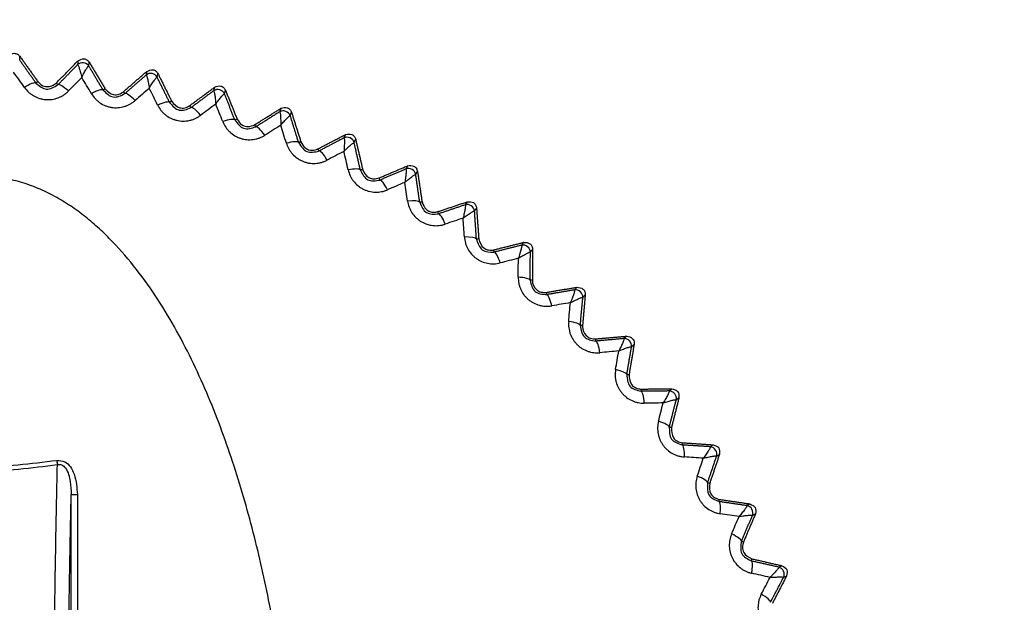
# Model space of a CAD drawing. Header units: millimetres. Extents: x 4 to 205, y 5 to 292.
# Tile 97 of 108: x 93.44 to 100.34, y 261.47 to 265.55. Entities that reach past the tile are written whole.
import ezdxf

# ---------------------------------------------------------------- set-up
doc = ezdxf.new("R2010")
doc.units = ezdxf.units.MM
doc.layers.add('1', color=7, linetype='CONTINUOUS')
doc.styles.add('DEFAULT', font='simplex.shx')
doc.dimstyles.get("Standard").update_dxf_attribs({"dimtxt": 0.18, "dimasz": 0.18, "dimexe": 0.18, "dimexo": 0.0625, "dimgap": 0.09, "dimtad": 0, "dimtih": 1, "dimtoh": 1, "dimdec": 4, "dimzin": 0, "dimdsep": 46, "dimtxsty": 'Standard', "dimcen": 0.09, "dimadec": 0, "dimazin": 0, "dimtfac": 1, "dimtdec": 4, "dimtofl": 0, "dimtmove": 0, "dimatfit": 3, "dimfxl": 1, "dimtolj": 1, "dimtzin": 0, "dimarcsym": 0})

# ---------------------------------------------------------------- blocks, each defined once
blk = doc.blocks.new('DimnDraft3D11')
at = {"layer": '1', "color": 152, "linetype": 'CONTINUOUS'}
for p, q in [((100.341649, 267.187969), (62.410601, 267.187969)), ((99.206005, 251.237969), (62.410601, 251.237969))]:
    blk.add_line(p, q, dxfattribs=at)
at = {"layer": '1', "color": 27, "linetype": 'CONTINUOUS'}
blk.add_line((64.410601, 267.187969), (64.410601, 251.237969), dxfattribs=at)
for points in [[(64.410601, 267.187969), (64.939582, 264.187971), (63.88162, 264.187967), (64.410601, 267.187969)], [(64.410601, 251.237969), (63.88162, 254.237967), (64.939582, 254.237971), (64.410601, 251.237969)]]:
    blk.add_solid(points, dxfattribs=at)
at = {"layer": '1', "color": 87, "linetype": 'CONTINUOUS', "insert": (63.910601, 254.097969), "char_height": 3, "attachment_point": 7, "rotation": 90, "line_spacing_factor": 1.204819, "style": 'DEFAULT'}
blk.add_mtext('\\W01.000;31,9 ', dxfattribs=at)

msp = doc.modelspace()

# ---------------------------------------------------------------- linework, layer by layer
at = {"layer": '1', "color": 27, "linetype": 'CONTINUOUS'}
for points, degree, knots in [([(93.3606, 265.3014), (93.3735, 265.3102), (93.393, 265.3236), (93.4239, 265.3149), (93.4344, 265.3038), (93.4396, 265.2983)], 3, [0, 0, 0, 0, 0.493437, 0.746718, 1, 1, 1, 1]), ([(93.8443, 265.2395), (93.8457, 265.2386), (93.8478, 265.2372), (93.8525, 265.2254), (93.8563, 265.214), (93.8604, 265.2003), (93.8647, 265.1848), (93.8691, 265.1679), (93.872, 265.1559), (93.8735, 265.1498)], 3, [0, 0, 0, 0, 0.248727, 0.373874, 0.499055, 0.624261, 0.749488, 0.874736, 1, 1, 1, 1]), ([(93.8474, 265.266), (93.861, 265.2737), (93.8815, 265.2855), (93.9117, 265.2744), (93.9212, 265.2626), (93.9259, 265.2566)], 3, [0, 0, 0, 0, 0.493438, 0.746718, 1, 1, 1, 1]), ([(93.8735, 265.1498), (93.8763, 265.1554), (93.8819, 265.1664), (93.8901, 265.1818), (93.8979, 265.1959), (93.9052, 265.2083), (93.9115, 265.2184), (93.9188, 265.2288), (93.9212, 265.2297), (93.9228, 265.2302)], 3, [0, 0, 0, 0, 0.125264, 0.250511, 0.375738, 0.500945, 0.626125, 0.751273, 1, 1, 1, 1]), ([(94.3248, 265.1665), (94.3261, 265.1655), (94.3281, 265.164), (94.3318, 265.1518), (94.3348, 265.1402), (94.3378, 265.1262), (94.3409, 265.1104), (94.344, 265.0932), (94.3459, 265.081), (94.3469, 265.0749)], 3, [0, 0, 0, 0, 0.248727, 0.373874, 0.499055, 0.624261, 0.749488, 0.874736, 1, 1, 1, 1]), ([(94.33, 265.1924), (94.3441, 265.1991), (94.3654, 265.2093), (94.3947, 265.1959), (94.4032, 265.1833), (94.4075, 265.177)], 3, [0, 0, 0, 0, 0.493439, 0.746719, 1, 1, 1, 1]), ([(94.3468, 265.0749), (94.3501, 265.0801), (94.3566, 265.0907), (94.366, 265.1054), (94.3749, 265.1188), (94.3831, 265.1306), (94.3902, 265.1402), (94.3983, 265.1501), (94.4007, 265.1507), (94.4023, 265.1511)], 3, [0, 0, 0, 0, 0.125264, 0.250511, 0.375738, 0.500945, 0.626125, 0.751273, 1, 1, 1, 1]), ([(93.5524, 265.1105), (93.5766, 265.0903), (93.6252, 265.0499), (93.6795, 265.0822), (93.7067, 265.0984)], 3, [0, 0, 0, 0, 0.499957, 1, 1, 1, 1]), ([(93.5663, 265.1205), (93.5747, 265.1114), (93.5914, 265.0934), (93.6278, 265.0831), (93.6654, 265.0875), (93.6848, 265.1028), (93.6944, 265.1104)], 3, [0, 0, 0, 0, 0.25, 0.5, 0.75, 1, 1, 1, 1]), ([(94.8052, 265.0813), (94.8198, 265.0868), (94.8419, 265.0953), (94.87, 265.0796), (94.8775, 265.0664), (94.8813, 265.0598)], 3, [0, 0, 0, 0, 0.49344, 0.746719, 1, 1, 1, 1]), ([(93.4724, 265.0791), (93.4815, 265.0677), (93.4951, 265.0506), (93.518, 265.0323), (93.5427, 265.0163), (93.57, 265.0044), (93.5988, 264.9973), (93.6208, 264.9943), (93.6431, 264.9938), (93.6726, 264.9963), (93.7015, 265.0038), (93.7284, 265.0157), (93.7474, 265.0268), (93.7651, 265.0396), (93.7755, 265.0497), (93.7807, 265.0548)], 3, [0, 0, 0, 0, 0.124868, 0.187439, 0.249989, 0.374814, 0.437354, 0.499898, 0.562442, 0.624981, 0.749808, 0.812358, 0.874929, 0.937484, 1, 1, 1, 1]), ([(93.9414, 265.0358), (93.9496, 265.0237), (93.9619, 265.0056), (93.9833, 264.9856), (94.0066, 264.9677), (94.0329, 264.9537), (94.061, 264.9443), (94.0828, 264.9396), (94.105, 264.9373), (94.1346, 264.9376), (94.1639, 264.9428), (94.1917, 264.9525), (94.2115, 264.9621), (94.2302, 264.9735), (94.2414, 264.9828), (94.247, 264.9874)], 3, [0, 0, 0, 0, 0.124871, 0.187442, 0.249992, 0.374817, 0.437355, 0.499898, 0.56244, 0.624979, 0.749805, 0.812356, 0.874927, 0.937483, 1, 1, 1, 1]), ([(94.0237, 265.0608), (94.0463, 265.0388), (94.0915, 264.9947), (94.1482, 265.0227), (94.1765, 265.0366)], 3, [0, 0, 0, 0, 0.499947, 1, 1, 1, 1]), ([(94.0383, 265.0696), (94.0563, 265.0521), (94.0835, 265.0257), (94.1348, 265.0291), (94.1552, 265.0427), (94.1654, 265.0494)], 3, [0, 0, 0, 0, 0.494004, 0.747002, 1, 1, 1, 1]), ([(94.7981, 265.0561), (94.7994, 265.055), (94.8012, 265.0533), (94.804, 265.0409), (94.806, 265.0291), (94.8079, 265.0149), (94.8098, 264.9989), (94.8115, 264.9815), (94.8125, 264.9691), (94.8129, 264.963)], 3, [0, 0, 0, 0, 0.248727, 0.373874, 0.499055, 0.624261, 0.749488, 0.874736, 1, 1, 1, 1]), ([(94.8129, 264.963), (94.8166, 264.968), (94.8239, 264.978), (94.8344, 264.9919), (94.8443, 265.0046), (94.8534, 265.0157), (94.8613, 265.0247), (94.8701, 265.0339), (94.8726, 265.0343), (94.8742, 265.0346)], 3, [0, 0, 0, 0, 0.125264, 0.250511, 0.375738, 0.500945, 0.626125, 0.751273, 1, 1, 1, 1]), ([(94.4057, 264.9558), (94.4129, 264.9432), (94.4237, 264.9242), (94.4435, 264.9025), (94.4653, 264.8828), (94.4904, 264.8668), (94.5177, 264.8552), (94.5391, 264.8488), (94.561, 264.8448), (94.5905, 264.8428), (94.6202, 264.8456), (94.6486, 264.8532), (94.6691, 264.8611), (94.6887, 264.8711), (94.7005, 264.8794), (94.7065, 264.8836)], 3, [0, 0, 0, 0, 0.124868, 0.187439, 0.249989, 0.374814, 0.437354, 0.499898, 0.562442, 0.624981, 0.749808, 0.812358, 0.874929, 0.937484, 1, 1, 1, 1]), ([(94.4896, 264.9743), (94.5104, 264.9506), (94.5521, 264.9031), (94.6108, 264.9265), (94.6401, 264.9382)], 3, [0, 0, 0, 0, 0.499956, 1, 1, 1, 1]), ([(94.5047, 264.9819), (94.5213, 264.963), (94.5464, 264.9345), (94.598, 264.9339), (94.6194, 264.9458), (94.6301, 264.9518)], 3, [0, 0, 0, 0, 0.494003, 0.747002, 1, 1, 1, 1]), ([(95.2613, 264.9089), (95.2625, 264.9076), (95.2642, 264.9058), (95.266, 264.8932), (95.267, 264.8813), (95.2679, 264.867), (95.2684, 264.8509), (95.2688, 264.8334), (95.2688, 264.821), (95.2688, 264.8148)], 3, [0, 0, 0, 0, 0.248727, 0.373874, 0.499055, 0.624261, 0.749488, 0.874736, 1, 1, 1, 1]), ([(95.2687, 264.8149), (95.2728, 264.8196), (95.2808, 264.829), (95.2924, 264.842), (95.3033, 264.8539), (95.3132, 264.8643), (95.3218, 264.8726), (95.3313, 264.8811), (95.3338, 264.8813), (95.3355, 264.8815)], 3, [0, 0, 0, 0, 0.125264, 0.250511, 0.375738, 0.500945, 0.626125, 0.751273, 1, 1, 1, 1]), ([(95.2703, 264.9332), (95.2853, 264.9376), (95.308, 264.9443), (95.3347, 264.9264), (95.3412, 264.9127), (95.3444, 264.9058)], 3, [0, 0, 0, 0, 0.49344, 0.74672, 1, 1, 1, 1]), ([(94.8622, 264.8397), (94.8684, 264.8265), (94.8777, 264.8067), (94.8957, 264.7835), (94.9159, 264.7622), (94.9397, 264.7443), (94.966, 264.7306), (94.9868, 264.7226), (95.0083, 264.7169), (95.0376, 264.7125), (95.0674, 264.713), (95.0963, 264.7183), (95.1174, 264.7246), (95.1377, 264.733), (95.1502, 264.7404), (95.1564, 264.7441)], 3, [0, 0, 0, 0, 0.124868, 0.187439, 0.249989, 0.374814, 0.437354, 0.499898, 0.562442, 0.624981, 0.749808, 0.812358, 0.874929, 0.937484, 1, 1, 1, 1]), ([(94.9473, 264.8516), (94.9662, 264.8263), (95.004, 264.7757), (95.0644, 264.7944), (95.0945, 264.8037)], 3, [0, 0, 0, 0, 0.499956, 1, 1, 1, 1]), ([(94.9629, 264.8578), (94.9718, 264.8436), (94.9896, 264.8151), (95.041, 264.7994), (95.0711, 264.8118), (95.0857, 264.8179)], 3, [0, 0, 0, 0, 0.339782, 0.679573, 1, 1, 1, 1]), ([(95.7223, 264.7491), (95.7376, 264.7523), (95.7607, 264.7572), (95.786, 264.7373), (95.7914, 264.7231), (95.7941, 264.716)], 3, [0, 0, 0, 0, 0.493441, 0.74672, 1, 1, 1, 1]), ([(95.3082, 264.6881), (95.3134, 264.6745), (95.3211, 264.654), (95.3372, 264.6295), (95.3557, 264.6067), (95.378, 264.5869), (95.4032, 264.5712), (95.4232, 264.5615), (95.4443, 264.5542), (95.4731, 264.5475), (95.5029, 264.5457), (95.5321, 264.5487), (95.5536, 264.5534), (95.5745, 264.5601), (95.5875, 264.5665), (95.594, 264.5697)], 3, [0, 0, 0, 0, 0.124868, 0.187439, 0.249989, 0.374814, 0.437354, 0.499898, 0.562442, 0.624981, 0.749808, 0.812358, 0.874929, 0.937484, 1, 1, 1, 1]), ([(95.394, 264.6933), (95.4109, 264.6666), (95.4446, 264.6131), (95.5062, 264.6271), (95.537, 264.634)], 3, [0, 0, 0, 0, 0.499956, 1, 1, 1, 1]), ([(95.4099, 264.6982), (95.4184, 264.6824), (95.4353, 264.6507), (95.4871, 264.6338), (95.5166, 264.6442), (95.5294, 264.6487)], 3, [0, 0, 0, 0, 0.361717, 0.723522, 1, 1, 1, 1]), ([(95.7115, 264.7257), (95.7126, 264.7244), (95.7142, 264.7225), (95.7149, 264.7098), (95.7151, 264.6978), (95.7148, 264.6835), (95.7141, 264.6674), (95.713, 264.65), (95.7121, 264.6376), (95.7116, 264.6314)], 3, [0, 0, 0, 0, 0.248727, 0.373874, 0.499055, 0.624261, 0.749488, 0.874736, 1, 1, 1, 1]), ([(95.7116, 264.6314), (95.7159, 264.6358), (95.7247, 264.6446), (95.7373, 264.6567), (95.7491, 264.6677), (95.7598, 264.6772), (95.769, 264.6849), (95.7791, 264.6926), (95.7816, 264.6926), (95.7833, 264.6926)], 3, [0, 0, 0, 0, 0.125264, 0.250511, 0.375738, 0.500945, 0.626125, 0.751273, 1, 1, 1, 1]), ([(96.1584, 264.5301), (96.1739, 264.5321), (96.1974, 264.5351), (96.221, 264.5134), (96.2253, 264.4987), (96.2274, 264.4914)], 3, [0, 0, 0, 0, 0.493442, 0.746721, 1, 1, 1, 1]), ([(95.741, 264.502), (95.745, 264.488), (95.7511, 264.467), (95.7653, 264.4413), (95.7819, 264.4171), (95.8026, 264.3956), (95.8264, 264.378), (95.8457, 264.3668), (95.8661, 264.3578), (95.8943, 264.3489), (95.9238, 264.3448), (95.9532, 264.3455), (95.975, 264.3484), (95.9964, 264.3535), (96.0099, 264.3588), (96.0166, 264.3615)], 3, [0, 0, 0, 0, 0.124868, 0.187439, 0.249989, 0.374815, 0.437354, 0.499898, 0.562442, 0.624981, 0.749808, 0.812358, 0.874929, 0.937484, 1, 1, 1, 1]), ([(95.8269, 264.5004), (95.8416, 264.4724), (95.871, 264.4165), (95.9336, 264.4256), (95.9648, 264.4301)], 3, [0, 0, 0, 0, 0.499964, 1, 1, 1, 1]), ([(95.843, 264.5041), (95.8548, 264.4818), (95.8726, 264.448), (95.9228, 264.4353), (95.9465, 264.4419), (95.9584, 264.4453)], 3, [0, 0, 0, 0, 0.494003, 0.747001, 1, 1, 1, 1]), ([(96.1386, 264.4138), (96.1433, 264.4179), (96.1528, 264.4259), (96.1662, 264.437), (96.1788, 264.447), (96.1903, 264.4557), (96.2, 264.4626), (96.2108, 264.4695), (96.2133, 264.4693), (96.215, 264.4692)], 3, [0, 0, 0, 0, 0.125264, 0.250511, 0.375738, 0.500945, 0.626125, 0.751273, 1, 1, 1, 1]), ([(96.146, 264.5078), (96.1469, 264.5065), (96.1484, 264.5044), (96.1481, 264.4917), (96.1473, 264.4797), (96.1459, 264.4655), (96.1439, 264.4495), (96.1415, 264.4322), (96.1396, 264.42), (96.1387, 264.4138)], 3, [0, 0, 0, 0, 0.248727, 0.373874, 0.499055, 0.624261, 0.749488, 0.874736, 1, 1, 1, 1]), ([(95.2372, 261.2004), (95.222, 261.2854), (95.1916, 261.4554), (95.1196, 261.7929), (95.0131, 262.2106), (94.852, 262.7012), (94.6846, 263.0974), (94.5255, 263.4017), (94.3916, 263.6218), (94.2408, 263.8308), (94.0989, 263.9924), (93.9741, 264.1108), (93.8744, 264.1932), (93.7685, 264.2676), (93.6563, 264.3325), (93.538, 264.3861), (93.4142, 264.4263), (93.2862, 264.4514), (93.156, 264.4599), (93.0258, 264.4514), (92.8918, 264.4251), (92.7683, 264.3838), (92.6112, 264.3114), (92.4707, 264.2205), (92.338, 264.1109), (92.2443, 264.022), (92.1563, 263.9277), (92.0461, 263.796), (91.9204, 263.6217), (91.7865, 263.4017), (91.6274, 263.0974), (91.46, 262.7012), (91.2989, 262.2106), (91.1924, 261.7929), (91.1205, 261.4554), (91.09, 261.2854), (91.0748, 261.2004)], 3, [0, 0, 0, 0, 0.031242, 0.062481, 0.124957, 0.187432, 0.249903, 0.281151, 0.312399, 0.343648, 0.3749, 0.390531, 0.406168, 0.421803, 0.437442, 0.453081, 0.468723, 0.484365, 0.500007, 0.515649, 0.531292, 0.549165, 0.562573, 0.593817, 0.609453, 0.625086, 0.640719, 0.656349, 0.6876, 0.718848, 0.750096, 0.812568, 0.875043, 0.937519, 0.968758, 1, 1, 1, 1]), ([(96.1578, 264.2824), (96.1607, 264.2682), (96.1651, 264.2468), (96.1773, 264.22), (96.1919, 264.1946), (96.2109, 264.1716), (96.2333, 264.1522), (96.2516, 264.1395), (96.2712, 264.1289), (96.2987, 264.1178), (96.3278, 264.1114), (96.3571, 264.1098), (96.3791, 264.111), (96.4007, 264.1144), (96.4146, 264.1187), (96.4215, 264.1208)], 3, [0, 0, 0, 0, 0.124868, 0.187439, 0.249989, 0.374814, 0.437354, 0.499898, 0.562442, 0.624981, 0.749808, 0.812358, 0.874929, 0.937484, 1, 1, 1, 1]), ([(96.2433, 264.2741), (96.2558, 264.2451), (96.2808, 264.1871), (96.3438, 264.1912), (96.3753, 264.1933)], 3, [0, 0, 0, 0, 0.49996, 1, 1, 1, 1]), ([(96.2595, 264.2766), (96.2666, 264.2573), (96.2774, 264.2282), (96.3133, 264.2082), (96.3424, 264.2023), (96.3612, 264.2067), (96.3701, 264.2087)], 3, [0, 0, 0, 0, 0.40357, 0.608587, 0.813619, 1, 1, 1, 1]), ([(96.562, 264.2565), (96.5628, 264.2551), (96.5641, 264.2529), (96.5629, 264.2403), (96.5611, 264.2284), (96.5586, 264.2143), (96.5554, 264.1985), (96.5516, 264.1815), (96.5488, 264.1694), (96.5473, 264.1634)], 3, [0, 0, 0, 0, 0.248727, 0.373874, 0.499055, 0.624261, 0.749488, 0.874736, 1, 1, 1, 1]), ([(96.5761, 264.2776), (96.5917, 264.2784), (96.6153, 264.2795), (96.6371, 264.256), (96.6402, 264.2411), (96.6418, 264.2336)], 3, [0, 0, 0, 0, 0.493443, 0.746721, 1, 1, 1, 1]), ([(96.5473, 264.1634), (96.5523, 264.1671), (96.5623, 264.1743), (96.5766, 264.1843), (96.59, 264.1933), (96.6021, 264.2011), (96.6124, 264.2072), (96.6236, 264.2132), (96.6261, 264.2129), (96.6277, 264.2126)], 3, [0, 0, 0, 0, 0.125264, 0.250511, 0.375738, 0.500945, 0.626125, 0.751273, 1, 1, 1, 1]), ([(96.5561, 264.0309), (96.5579, 264.0165), (96.5606, 263.9948), (96.5706, 263.9672), (96.5832, 263.9407), (96.6003, 263.9162), (96.6211, 263.8951), (96.6384, 263.881), (96.6571, 263.869), (96.6836, 263.8557), (96.7121, 263.847), (96.7412, 263.8431), (96.7632, 263.8426), (96.7851, 263.8443), (96.7993, 263.8475), (96.8063, 263.8491)], 3, [0, 0, 0, 0, 0.124868, 0.187439, 0.249989, 0.374814, 0.437354, 0.499898, 0.562442, 0.624981, 0.749808, 0.812358, 0.874929, 0.937484, 1, 1, 1, 1]), ([(96.6407, 264.0159), (96.6509, 263.986), (96.6712, 263.9262), (96.7344, 263.9254), (96.7659, 263.925)], 3, [0, 0, 0, 0, 0.499955, 1, 1, 1, 1]), ([(96.6569, 264.0171), (96.6651, 263.9931), (96.6775, 263.9569), (96.7252, 263.9364), (96.7498, 263.9392), (96.762, 263.9407)], 3, [0, 0, 0, 0, 0.494002, 0.747001, 1, 1, 1, 1]), ([(96.9726, 263.9931), (96.9882, 263.9926), (97.0118, 263.992), (97.0318, 263.9668), (97.0337, 263.9517), (97.0346, 263.9441)], 3, [0, 0, 0, 0, 0.493444, 0.746721, 1, 1, 1, 1]), ([(96.935, 263.8817), (96.9403, 263.8849), (96.9509, 263.8914), (96.9659, 263.9002), (96.98, 263.9082), (96.9926, 263.9149), (97.0034, 263.9202), (97.015, 263.9253), (97.0175, 263.9248), (97.0191, 263.9244)], 3, [0, 0, 0, 0, 0.125264, 0.250511, 0.375738, 0.500945, 0.626125, 0.751273, 1, 1, 1, 1]), ([(96.957, 263.9734), (96.9577, 263.9719), (96.9588, 263.9696), (96.9566, 263.9571), (96.954, 263.9454), (96.9503, 263.9315), (96.9459, 263.916), (96.9408, 263.8994), (96.937, 263.8876), (96.9351, 263.8817)], 3, [0, 0, 0, 0, 0.248727, 0.373874, 0.499055, 0.624261, 0.749488, 0.874736, 1, 1, 1, 1]), ([(96.9334, 263.7489), (96.9341, 263.7344), (96.9351, 263.7125), (96.9429, 263.6842), (96.9534, 263.6568), (96.9685, 263.6311), (96.9876, 263.6084), (97.0037, 263.593), (97.0214, 263.5795), (97.0468, 263.5643), (97.0745, 263.5534), (97.1033, 263.5472), (97.1252, 263.545), (97.1471, 263.5449), (97.1615, 263.547), (97.1686, 263.548)], 3, [0, 0, 0, 0, 0.12487, 0.187441, 0.249991, 0.374816, 0.437353, 0.499896, 0.562439, 0.624977, 0.749801, 0.812351, 0.874922, 0.937479, 1, 1, 1, 1]), ([(97.0166, 263.7273), (97.0244, 263.6967), (97.0399, 263.6355), (97.1028, 263.6297), (97.1343, 263.6268)], 3, [0, 0, 0, 0, 0.499745, 1, 1, 1, 1]), ([(97.0327, 263.7272), (97.0327, 263.7269), (97.0326, 263.703), (97.0502, 263.6653), (97.0943, 263.6413), (97.1192, 263.6422), (97.1317, 263.6427)], 3, [0, 0, 0, 0, 0.005097, 0.494241, 0.747121, 1, 1, 1, 1]), ([(97.3286, 263.6601), (97.3292, 263.6585), (97.3301, 263.6562), (97.3269, 263.6439), (97.3234, 263.6325), (97.3186, 263.6189), (97.313, 263.6038), (97.3066, 263.5876), (97.3019, 263.5761), (97.2995, 263.5704)], 3, [0, 0, 0, 0, 0.248727, 0.373874, 0.499055, 0.624261, 0.749488, 0.874736, 1, 1, 1, 1]), ([(97.3455, 263.6784), (97.3611, 263.6767), (97.3846, 263.6742), (97.4025, 263.6475), (97.4032, 263.6323), (97.4036, 263.6247)], 3, [0, 0, 0, 0, 0.493444, 0.746722, 1, 1, 1, 1]), ([(97.2995, 263.5704), (97.305, 263.5732), (97.3161, 263.5788), (97.3318, 263.5865), (97.3464, 263.5933), (97.3595, 263.599), (97.3706, 263.6035), (97.3827, 263.6077), (97.3851, 263.6069), (97.3867, 263.6064)], 3, [0, 0, 0, 0, 0.125264, 0.250511, 0.375738, 0.500945, 0.626125, 0.751273, 1, 1, 1, 1]), ([(97.2875, 263.4382), (97.287, 263.4236), (97.2863, 263.4018), (97.2918, 263.3729), (97.3002, 263.3448), (97.3132, 263.318), (97.3304, 263.2939), (97.3453, 263.2773), (97.3619, 263.2624), (97.386, 263.2452), (97.4128, 263.2322), (97.441, 263.2237), (97.4626, 263.2198), (97.4845, 263.2181), (97.499, 263.219), (97.5062, 263.2194)], 3, [0, 0, 0, 0, 0.124868, 0.187439, 0.249988, 0.374814, 0.437354, 0.499898, 0.562442, 0.624981, 0.749808, 0.812358, 0.874929, 0.937484, 1, 1, 1, 1]), ([(97.3687, 263.4101), (97.3741, 263.379), (97.3848, 263.3168), (97.447, 263.306), (97.4782, 263.3007)], 3, [0, 0, 0, 0, 0.499955, 1, 1, 1, 1]), ([(97.3847, 263.4087), (97.3845, 263.4063), (97.383, 263.3821), (97.3991, 263.3445), (97.4394, 263.3182), (97.4643, 263.3171), (97.4768, 263.3166)], 3, [0, 0, 0, 0, 0.050759, 0.496172, 0.748086, 1, 1, 1, 1]), ([(97.6745, 263.3186), (97.675, 263.317), (97.6757, 263.3146), (97.6715, 263.3026), (97.6671, 263.2915), (97.6613, 263.2783), (97.6545, 263.2637), (97.6469, 263.2481), (97.6413, 263.237), (97.6385, 263.2315)], 3, [0, 0, 0, 0, 0.248727, 0.373874, 0.499055, 0.624261, 0.749488, 0.874736, 1, 1, 1, 1]), ([(97.6926, 263.3354), (97.708, 263.3325), (97.7362, 263.3273), (97.7483, 263.2948), (97.7466, 263.2801), (97.7463, 263.2773)], 3, [0, 0, 0, 0, 0.496083, 0.90667, 1, 1, 1, 1]), ([(97.6384, 263.2315), (97.6442, 263.2339), (97.6556, 263.2386), (97.6718, 263.245), (97.6869, 263.2506), (97.7005, 263.2553), (97.7119, 263.2589), (97.7242, 263.2621), (97.7266, 263.2612), (97.7281, 263.2606)], 3, [0, 0, 0, 0, 0.125264, 0.250511, 0.375738, 0.500945, 0.626125, 0.751273, 1, 1, 1, 1]), ([(97.6161, 263.1006), (97.6144, 263.0861), (97.612, 263.0644), (97.6153, 263.0352), (97.6214, 263.0065), (97.6323, 262.9788), (97.6476, 262.9534), (97.6611, 262.9357), (97.6765, 262.9196), (97.6992, 262.9005), (97.7248, 262.8854), (97.7523, 262.8748), (97.7735, 262.8692), (97.7952, 262.8657), (97.8097, 262.8655), (97.8169, 262.8654)], 3, [0, 0, 0, 0, 0.124868, 0.187439, 0.249988, 0.374814, 0.437354, 0.499898, 0.562442, 0.624981, 0.749808, 0.812358, 0.874929, 0.937484, 1, 1, 1, 1]), ([(97.6948, 263.0663), (97.6977, 263.0348), (97.7035, 262.9719), (97.7648, 262.9564), (97.7954, 262.9486)], 3, [0, 0, 0, 0, 0.499955, 1, 1, 1, 1]), ([(97.7105, 263.0636), (97.7129, 263.0383), (97.7164, 263.0001), (97.7578, 262.9699), (97.7825, 262.9644), (97.795, 262.9645), (97.7952, 262.9645)], 3, [0, 0, 0, 0, 0.491482, 0.743128, 0.9949, 1, 1, 1, 1]), ([(97.9925, 262.9511), (97.9928, 262.9494), (97.9934, 262.947), (97.9883, 262.9353), (97.983, 262.9246), (97.9762, 262.9119), (97.9683, 262.8979), (97.9594, 262.8829), (97.953, 262.8723), (97.9497, 262.867)], 3, [0, 0, 0, 0, 0.248727, 0.373874, 0.499055, 0.624261, 0.749488, 0.874736, 1, 1, 1, 1]), ([(98.0118, 262.9663), (98.0275, 262.9619), (98.0591, 262.9532), (98.0602, 262.9205), (98.0607, 262.9042)], 3, [0, 0, 0, 0, 0.499994, 1, 1, 1, 1]), ([(97.9497, 262.867), (97.9556, 262.869), (97.9674, 262.8728), (97.9841, 262.8778), (97.9996, 262.8823), (98.0134, 262.8859), (98.0251, 262.8886), (98.0377, 262.8908), (98.0399, 262.8897), (98.0414, 262.889)], 3, [0, 0, 0, 0, 0.125264, 0.250511, 0.375738, 0.500945, 0.626125, 0.751273, 1, 1, 1, 1]), ([(97.9171, 262.7383), (97.9144, 262.724), (97.9103, 262.7026), (97.9112, 262.6732), (97.9151, 262.6441), (97.9238, 262.6156), (97.937, 262.5891), (97.9491, 262.5703), (97.9632, 262.5531), (97.9843, 262.5323), (98.0087, 262.5152), (98.0352, 262.5025), (98.056, 262.4952), (98.0773, 262.4901), (98.0917, 262.4887), (98.099, 262.4881)], 3, [0, 0, 0, 0, 0.124868, 0.187439, 0.249989, 0.374814, 0.437354, 0.499898, 0.562442, 0.624981, 0.749808, 0.812358, 0.874929, 0.937484, 1, 1, 1, 1]), ([(97.993, 262.6979), (97.9934, 262.6663), (97.9942, 262.6032), (98.0541, 262.5828), (98.084, 262.5727)], 3, [0, 0, 0, 0, 0.499956, 1, 1, 1, 1]), ([(98.0083, 262.6941), (98.0087, 262.6686), (98.0093, 262.6302), (98.0486, 262.5958), (98.0729, 262.5909), (98.0851, 262.5884)], 3, [0, 0, 0, 0, 0.494002, 0.747001, 1, 1, 1, 1]), ([(98.2807, 262.5597), (98.2809, 262.558), (98.2812, 262.5556), (98.2752, 262.5443), (98.2691, 262.534), (98.2614, 262.522), (98.2523, 262.5086), (98.2424, 262.4943), (98.2351, 262.4843), (98.2315, 262.4793)], 3, [0, 0, 0, 0, 0.248727, 0.373874, 0.499055, 0.624261, 0.749488, 0.874736, 1, 1, 1, 1]), ([(98.301, 262.5733), (98.3164, 262.5677), (98.3471, 262.5565), (98.3456, 262.5239), (98.3449, 262.5075)], 3, [0, 0, 0, 0, 0.499995, 1, 1, 1, 1]), ([(92.6142, 262.4643), (92.7948, 262.442), (93.156, 262.3973), (93.5172, 262.442), (93.6978, 262.4643)], 3, [0, 0, 0, 0, 0.500001, 1, 1, 1, 1]), ([(93.6978, 262.4643), (93.7177, 262.4628), (93.7747, 262.4586), (93.8344, 262.3553), (93.8397, 262.2724), (93.8427, 262.225)], 3, [0, 0, 0, 0, 0.186616, 0.534911, 1, 1, 1, 1]), ([(98.2314, 262.4793), (98.2375, 262.4807), (98.2495, 262.4836), (98.2665, 262.4874), (98.2823, 262.4906), (98.2965, 262.4931), (98.3083, 262.4948), (98.321, 262.4961), (98.3231, 262.4948), (98.3246, 262.494)], 3, [0, 0, 0, 0, 0.125264, 0.250511, 0.375738, 0.500945, 0.626125, 0.751273, 1, 1, 1, 1]), ([(92.6088, 262.4364), (92.6993, 262.4237), (92.8351, 262.4047), (93.0184, 262.3941), (93.2018, 262.3904), (93.4316, 262.3986), (93.6127, 262.4238), (93.7032, 262.4364)], 3, [0, 0, 0, 0, 0.249988, 0.375013, 0.500036, 0.750011, 1, 1, 1, 1]), ([(93.6696, 259.7881), (93.6708, 260.0234), (93.6733, 260.4941), (93.6806, 261.1768), (93.6903, 261.8328), (93.6989, 262.2355), (93.7032, 262.4364)], 3, [0, 0, 0, 0, 0.250325, 0.500653, 0.75098, 1, 1, 1, 1]), ([(93.7032, 262.4364), (93.7143, 262.4364), (93.7366, 262.4365), (93.7765, 262.3926), (93.7961, 262.3187), (93.7985, 262.2551), (93.7996, 262.225)], 3, [0, 0, 0, 0, 0.124204, 0.250032, 0.644024, 1, 1, 1, 1]), ([(98.1889, 262.3535), (98.185, 262.3395), (98.1792, 262.3184), (98.1779, 262.2891), (98.1794, 262.2597), (98.1858, 262.2306), (98.197, 262.2032), (98.2075, 262.1835), (98.2202, 262.1652), (98.2396, 262.1428), (98.2626, 262.1239), (98.2881, 262.1092), (98.3082, 262.1003), (98.329, 262.0935), (98.3433, 262.091), (98.3505, 262.0898)], 3, [0, 0, 0, 0, 0.124874, 0.187445, 0.249995, 0.374821, 0.43736, 0.499904, 0.562446, 0.624984, 0.749809, 0.812358, 0.874928, 0.937483, 1, 1, 1, 1]), ([(98.2613, 262.3073), (98.2593, 262.2757), (98.2552, 262.2127), (98.3132, 262.1877), (98.3422, 262.1753)], 3, [0, 0, 0, 0, 0.500634, 1, 1, 1, 1]), ([(98.2762, 262.3023), (98.2746, 262.2769), (98.2722, 262.2385), (98.3087, 262.201), (98.3326, 262.1942), (98.3445, 262.1908)], 3, [0, 0, 0, 0, 0.494002, 0.747001, 1, 1, 1, 1]), ([(93.7695, 259.7764), (93.7699, 259.8694), (93.7709, 260.0539), (93.7723, 260.2839), (93.7747, 260.58), (93.7779, 260.8943), (93.7817, 261.2028), (93.7861, 261.5051), (93.7911, 261.7999), (93.7966, 262.0862), (93.7996, 262.225)], 2, [0, 0, 0, 0.071429, 0.142857, 0.25, 0.375, 0.5, 0.625, 0.75, 0.875, 1, 1, 1]), ([(98.5372, 262.1469), (98.5373, 262.1453), (98.5375, 262.1427), (98.5306, 262.132), (98.5237, 262.1222), (98.515, 262.1108), (98.505, 262.0982), (98.4939, 262.0847), (98.4859, 262.0753), (98.4819, 262.0706)], 3, [0, 0, 0, 0, 0.248727, 0.373874, 0.499055, 0.624261, 0.749488, 0.874736, 1, 1, 1, 1]), ([(98.5585, 262.1588), (98.5734, 262.152), (98.6031, 262.1385), (98.5991, 262.106), (98.5971, 262.0898)], 3, [0, 0, 0, 0, 0.499996, 1, 1, 1, 1]), ([(98.4819, 262.0706), (98.488, 262.0716), (98.5002, 262.0735), (98.5175, 262.0759), (98.5335, 262.0779), (98.5478, 262.0793), (98.5597, 262.0801), (98.5725, 262.0803), (98.5745, 262.0789), (98.5759, 262.0779)], 3, [0, 0, 0, 0, 0.125264, 0.250511, 0.375738, 0.500945, 0.626125, 0.751273, 1, 1, 1, 1]), ([(98.4296, 261.9486), (98.4246, 261.9349), (98.4172, 261.9143), (98.4135, 261.8852), (98.4128, 261.8558), (98.4169, 261.8263), (98.4258, 261.798), (98.4348, 261.7777), (98.446, 261.7584), (98.4636, 261.7346), (98.4851, 261.7139), (98.5093, 261.6972), (98.5286, 261.6868), (98.5489, 261.6783), (98.563, 261.6747), (98.57, 261.6729)], 3, [0, 0, 0, 0, 0.124868, 0.187439, 0.249988, 0.374814, 0.437354, 0.499898, 0.562442, 0.624981, 0.749808, 0.812358, 0.874929, 0.937484, 1, 1, 1, 1]), ([(98.4982, 261.8968), (98.4936, 261.8655), (98.4846, 261.803), (98.5405, 261.7736), (98.5684, 261.7589)], 3, [0, 0, 0, 0, 0.499953, 1, 1, 1, 1]), ([(98.5126, 261.8907), (98.5094, 261.8797), (98.5025, 261.8559), (98.5145, 261.8046), (98.5494, 261.786), (98.5719, 261.7741)], 3, [0, 0, 0, 0, 0.233036, 0.505954, 1, 1, 1, 1]), ([(98.7607, 261.7153), (98.7606, 261.7136), (98.7606, 261.7111), (98.7529, 261.7009), (98.7452, 261.6917), (98.7357, 261.681), (98.7247, 261.6692), (98.7126, 261.6567), (98.7039, 261.6479), (98.6995, 261.6435)], 3, [0, 0, 0, 0, 0.248727, 0.373874, 0.499055, 0.624261, 0.749488, 0.874736, 1, 1, 1, 1]), ([(98.7826, 261.7254), (98.797, 261.7175), (98.8256, 261.7017), (98.819, 261.6696), (98.8157, 261.6536)], 3, [0, 0, 0, 0, 0.499997, 1, 1, 1, 1]), ([(98.6995, 261.6436), (98.7056, 261.644), (98.718, 261.645), (98.7354, 261.646), (98.7515, 261.6467), (98.7658, 261.647), (98.7778, 261.6469), (98.7905, 261.6461), (98.7925, 261.6445), (98.7938, 261.6435)], 3, [0, 0, 0, 0, 0.125264, 0.250511, 0.375738, 0.500945, 0.626125, 0.751273, 1, 1, 1, 1]), ([(98.6377, 261.526), (98.6317, 261.5127), (98.6227, 261.4928), (98.6168, 261.4641), (98.6137, 261.4348), (98.6155, 261.4051), (98.6222, 261.3762), (98.6296, 261.3552), (98.6392, 261.3351), (98.6549, 261.31), (98.6747, 261.2877), (98.6975, 261.2691), (98.716, 261.2572), (98.7355, 261.2472), (98.7492, 261.2425), (98.7561, 261.2402)], 3, [0, 0, 0, 0, 0.124868, 0.187439, 0.249988, 0.374814, 0.437354, 0.499898, 0.562442, 0.624981, 0.749808, 0.812358, 0.874929, 0.937484, 1, 1, 1, 1])]:
    msp.add_open_spline(points, degree=degree, knots=knots, dxfattribs=at)
for points, degree in [([(93.4385, 265.2714), (93.4396, 265.2983)], 1), ([(93.4396, 265.2983), (93.5663, 265.1205)], 1), ([(93.5524, 265.1105), (93.4953, 265.1912), (93.4385, 265.2714)], 2), ([(93.6944, 265.1104), (93.8474, 265.266)], 1), ([(93.8443, 265.2395), (93.7757, 265.1691), (93.7067, 265.0984)], 2), ([(93.8474, 265.266), (93.8443, 265.2395)], 1), ([(93.9228, 265.2302), (93.9071, 265.2562), (93.8656, 265.2612), (93.8443, 265.2395)], 3), ([(93.9228, 265.2302), (93.9259, 265.2566)], 1), ([(94.0237, 265.0608), (93.9731, 265.1457), (93.9228, 265.2302)], 2), ([(93.9259, 265.2566), (94.0383, 265.0696)], 1), ([(93.4724, 265.0791), (93.4468, 265.1152), (93.4212, 265.1513), (93.3956, 265.1874)], 3), ([(93.8735, 265.1498), (93.8426, 265.1182), (93.8117, 265.0865), (93.7807, 265.0548)], 3), ([(93.9414, 265.0358), (93.9188, 265.0738), (93.8961, 265.1118), (93.8735, 265.1498)], 3), ([(94.1654, 265.0494), (94.33, 265.1924)], 1), ([(94.3248, 265.1665), (94.2509, 265.1017), (94.1765, 265.0366)], 2), ([(94.33, 265.1924), (94.3248, 265.1665)], 1), ([(94.4023, 265.1511), (94.3888, 265.1783), (94.3477, 265.1865), (94.3248, 265.1665)], 3), ([(94.4023, 265.1511), (94.4075, 265.177)], 1), ([(94.4896, 264.9744), (94.4458, 265.063), (94.4023, 265.1511)], 2), ([(94.4075, 265.177), (94.5047, 264.9819)], 1), ([(93.5524, 265.1105), (93.546, 265.118), (93.5105, 265.1041), (93.4724, 265.0791)], 3), ([(93.5663, 265.1205), (93.5524, 265.1105)], 1), ([(93.7067, 265.0984), (93.6944, 265.1104)], 1), ([(93.7807, 265.0548), (93.747, 265.0855), (93.7141, 265.1048), (93.7067, 265.0984)], 3), ([(94.6301, 264.9518), (94.8052, 265.0813)], 1), ([(94.8052, 265.0813), (94.7981, 265.0561)], 1), ([(94.0237, 265.0608), (94.0179, 265.0688), (93.9814, 265.0577), (93.9414, 265.0358)], 3), ([(94.0383, 265.0696), (94.0237, 265.0608)], 1), ([(94.1765, 265.0366), (94.1654, 265.0494)], 1), ([(94.247, 264.9874), (94.2157, 265.0206), (94.1845, 265.0425), (94.1765, 265.0366)], 3), ([(94.3469, 265.0749), (94.3136, 265.0457), (94.2803, 265.0165), (94.247, 264.9874)], 3), ([(94.4057, 264.9558), (94.3861, 264.9955), (94.3665, 265.0352), (94.3468, 265.0749)], 3), ([(94.7981, 265.0561), (94.7193, 264.9973), (94.6401, 264.9382)], 2), ([(94.8742, 265.0346), (94.8628, 265.0628), (94.8225, 265.0741), (94.7981, 265.0561)], 3), ([(94.8742, 265.0346), (94.8813, 265.0598)], 1), ([(94.9473, 264.8516), (94.9107, 264.9433), (94.8742, 265.0346)], 2), ([(94.8813, 265.0598), (94.9629, 264.8578)], 1), ([(94.4896, 264.9743), (94.4845, 264.9828), (94.4473, 264.9746), (94.4057, 264.9558)], 3), ([(94.5047, 264.9819), (94.4896, 264.9743)], 1), ([(94.6401, 264.9382), (94.6301, 264.9518)], 1), ([(94.7065, 264.8836), (94.6779, 264.9192), (94.6485, 264.9434), (94.6401, 264.9382)], 3), ([(94.8129, 264.963), (94.7775, 264.9365), (94.742, 264.9101), (94.7065, 264.8836)], 3), ([(94.8622, 264.8397), (94.8458, 264.8808), (94.8293, 264.9219), (94.8129, 264.963)], 3), ([(95.0857, 264.8179), (95.2703, 264.9332)], 1), ([(95.2613, 264.9089), (95.1781, 264.8564), (95.0945, 264.8037)], 2), ([(95.2703, 264.9332), (95.2613, 264.9089)], 1), ([(95.3355, 264.8815), (95.3263, 264.9105), (95.2871, 264.9249), (95.2613, 264.9089)], 3), ([(95.3355, 264.8815), (95.3444, 264.9058)], 1), ([(95.394, 264.6933), (95.3647, 264.7876), (95.3355, 264.8815)], 2), ([(95.3444, 264.9058), (95.4099, 264.6982)], 1), ([(94.9473, 264.8516), (94.9429, 264.8604), (94.9052, 264.8551), (94.8622, 264.8397)], 3), ([(94.9629, 264.8578), (94.9473, 264.8516)], 1), ([(95.0945, 264.8037), (95.0857, 264.8179)], 1), ([(95.1564, 264.7441), (95.1307, 264.7818), (95.1033, 264.8083), (95.0945, 264.8037)], 3), ([(95.2688, 264.8148), (95.2313, 264.7913), (95.1939, 264.7677), (95.1564, 264.7441)], 3), ([(95.3082, 264.6881), (95.2951, 264.7303), (95.2819, 264.7726), (95.2687, 264.8149)], 3), ([(95.5294, 264.6487), (95.7223, 264.7491)], 1), ([(95.7223, 264.7491), (95.7115, 264.7257)], 1), ([(95.7833, 264.6926), (95.7765, 264.7222), (95.7385, 264.7397), (95.7115, 264.7257)], 3), ([(95.394, 264.6933), (95.3903, 264.7024), (95.3523, 264.7001), (95.3082, 264.6881)], 3), ([(95.4099, 264.6982), (95.394, 264.6933)], 1), ([(95.7115, 264.7257), (95.6244, 264.6799), (95.537, 264.634)], 2), ([(95.7833, 264.6926), (95.7941, 264.716)], 1), ([(95.8269, 264.5004), (95.805, 264.5968), (95.7833, 264.6926)], 2), ([(95.7941, 264.716), (95.843, 264.5041)], 1), ([(95.537, 264.634), (95.5294, 264.6487)], 1), ([(95.594, 264.5697), (95.5714, 264.6093), (95.5461, 264.6379), (95.537, 264.634)], 3), ([(95.7116, 264.6314), (95.6724, 264.6109), (95.6332, 264.5903), (95.594, 264.5697)], 3), ([(95.741, 264.502), (95.7312, 264.5451), (95.7214, 264.5883), (95.7116, 264.6314)], 3), ([(95.9584, 264.4453), (96.1584, 264.5301)], 1), ([(96.1584, 264.5301), (96.146, 264.5078)], 1), ([(95.8269, 264.5004), (95.8239, 264.5098), (95.7858, 264.5105), (95.741, 264.502)], 3), ([(95.843, 264.5041), (95.8269, 264.5004)], 1), ([(96.146, 264.5078), (96.0556, 264.4691), (95.9648, 264.4301)], 2), ([(96.215, 264.4692), (96.2104, 264.4993), (96.1739, 264.5197), (96.146, 264.5078)], 3), ([(96.215, 264.4692), (96.2274, 264.4914)], 1), ([(96.2433, 264.2741), (96.2291, 264.3719), (96.215, 264.4692)], 2), ([(96.2274, 264.4914), (96.2595, 264.2766)], 1), ([(95.9648, 264.4301), (95.9584, 264.4453)], 1), ([(96.0166, 264.3615), (95.9971, 264.4028), (95.9742, 264.4332), (95.9648, 264.4301)], 3), ([(96.1387, 264.4138), (96.098, 264.3964), (96.0573, 264.379), (96.0166, 264.3615)], 3), ([(96.1578, 264.2824), (96.1514, 264.3262), (96.145, 264.37), (96.1386, 264.4138)], 3), ([(96.2433, 264.2741), (96.2411, 264.2837), (96.2031, 264.2874), (96.1578, 264.2824)], 3), ([(96.2595, 264.2766), (96.2433, 264.2741)], 1), ([(96.3701, 264.2087), (96.5761, 264.2776)], 1), ([(96.562, 264.2565), (96.4689, 264.225), (96.3753, 264.1933)], 2), ([(96.5761, 264.2776), (96.562, 264.2565)], 1), ([(96.6277, 264.2126), (96.6256, 264.2429), (96.5908, 264.2662), (96.562, 264.2565)], 3), ([(96.3753, 264.1933), (96.3701, 264.2087)], 1), ([(96.4215, 264.1208), (96.4054, 264.1635), (96.3849, 264.1956), (96.3753, 264.1933)], 3), ([(96.6277, 264.2126), (96.6418, 264.2336)], 1), ([(96.6407, 264.0159), (96.6342, 264.1145), (96.6277, 264.2126)], 2), ([(96.6418, 264.2336), (96.6569, 264.0171)], 1), ([(96.5473, 264.1634), (96.5054, 264.1492), (96.4635, 264.135), (96.4215, 264.1208)], 3), ([(96.5561, 264.0309), (96.5532, 264.0751), (96.5502, 264.1193), (96.5473, 264.1634)], 3), ([(96.6407, 264.0159), (96.6392, 264.0257), (96.6017, 264.0323), (96.5561, 264.0309)], 3), ([(96.6569, 264.0171), (96.6407, 264.0159)], 1), ([(96.762, 263.9407), (96.9726, 263.9931)], 1), ([(96.9726, 263.9931), (96.957, 263.9734)], 1), ([(97.0191, 263.9244), (97.0194, 263.9548), (96.9865, 263.9807), (96.957, 263.9734)], 3), ([(96.7659, 263.925), (96.762, 263.9407)], 1), ([(96.957, 263.9734), (96.8617, 263.9492), (96.7659, 263.925)], 2), ([(96.8063, 263.8491), (96.7936, 263.8929), (96.7756, 263.9266), (96.7659, 263.925)], 3), ([(97.0166, 263.7273), (97.0179, 263.8262), (97.0191, 263.9244)], 2), ([(97.0191, 263.9244), (97.0346, 263.9441)], 1), ([(97.0346, 263.9441), (97.0327, 263.7272)], 1), ([(96.9351, 263.8817), (96.8922, 263.8708), (96.8493, 263.86), (96.8063, 263.8491)], 3), ([(96.9334, 263.7489), (96.934, 263.7932), (96.9345, 263.8374), (96.935, 263.8817)], 3), ([(97.0166, 263.7273), (97.0159, 263.7371), (96.979, 263.7467), (96.9334, 263.7489)], 3), ([(97.0327, 263.7272), (97.0166, 263.7273)], 1), ([(97.1317, 263.6427), (97.3455, 263.6784)], 1), ([(97.1343, 263.6268), (97.1317, 263.6427)], 1), ([(97.3286, 263.6601), (97.2317, 263.6435), (97.1343, 263.6268)], 2), ([(97.3455, 263.6784), (97.3286, 263.6601)], 1), ([(97.3867, 263.6064), (97.3893, 263.6367), (97.3586, 263.6651), (97.3286, 263.6601)], 3), ([(97.1686, 263.548), (97.1594, 263.5927), (97.1441, 263.6277), (97.1343, 263.6268)], 3), ([(97.2995, 263.5704), (97.2559, 263.5629), (97.2123, 263.5555), (97.1686, 263.548)], 3), ([(97.2875, 263.4382), (97.2915, 263.4823), (97.2955, 263.5263), (97.2995, 263.5704)], 3), ([(97.3687, 263.4101), (97.3777, 263.5085), (97.3867, 263.6064)], 2), ([(97.4036, 263.6247), (97.3847, 263.4087)], 1), ([(97.3867, 263.6064), (97.4036, 263.6247)], 1), ([(97.3687, 263.4101), (97.3688, 263.42), (97.3327, 263.4324), (97.2875, 263.4382)], 3), ([(97.3847, 263.4087), (97.3687, 263.4101)], 1), ([(97.4768, 263.3166), (97.6926, 263.3354)], 1), ([(97.4782, 263.3007), (97.4768, 263.3166)], 1), ([(97.6745, 263.3186), (97.5766, 263.3097), (97.4782, 263.3007)], 2), ([(97.5062, 263.2194), (97.5004, 263.2647), (97.488, 263.3008), (97.4782, 263.3007)], 3), ([(97.6926, 263.3354), (97.6745, 263.3186)], 1), ([(97.7281, 263.2606), (97.7331, 263.2905), (97.7047, 263.3213), (97.6745, 263.3186)], 3), ([(97.6385, 263.2315), (97.5944, 263.2275), (97.5503, 263.2235), (97.5062, 263.2194)], 3), ([(97.6161, 263.1006), (97.6235, 263.1442), (97.631, 263.1879), (97.6384, 263.2315)], 3), ([(97.6948, 263.0663), (97.7115, 263.1637), (97.7281, 263.2606)], 2), ([(97.7463, 263.2773), (97.7105, 263.0636)], 1), ([(97.7281, 263.2606), (97.7463, 263.2773)], 1), ([(97.6948, 263.0663), (97.6957, 263.0761), (97.6607, 263.0913), (97.6161, 263.1006)], 3), ([(97.7105, 263.0636), (97.6948, 263.0663)], 1), ([(97.7952, 262.9645), (98.0118, 262.9663)], 1), ([(97.7954, 262.9486), (97.7952, 262.9645)], 1), ([(97.9925, 262.9511), (97.8942, 262.9498), (97.7954, 262.9486)], 2), ([(97.8169, 262.8654), (97.8148, 262.911), (97.8052, 262.9479), (97.7954, 262.9486)], 3), ([(98.0118, 262.9663), (97.9925, 262.9511)], 1), ([(98.0414, 262.889), (98.0488, 262.9185), (98.0229, 262.9513), (97.9925, 262.9511)], 3), ([(97.993, 262.6979), (98.0173, 262.7937), (98.0414, 262.889)], 2), ([(98.0607, 262.9042), (98.0083, 262.6941)], 1), ([(98.0414, 262.889), (98.0607, 262.9042)], 1), ([(97.9497, 262.867), (97.9055, 262.8665), (97.8612, 262.8659), (97.8169, 262.8654)], 3), ([(97.9171, 262.7383), (97.928, 262.7812), (97.9388, 262.8241), (97.9497, 262.867)], 3), ([(97.993, 262.6979), (97.9946, 262.7076), (97.9609, 262.7255), (97.9171, 262.7383)], 3), ([(98.0083, 262.6941), (97.993, 262.6979)], 1), ([(98.084, 262.5727), (98.0851, 262.5884)], 1), ([(98.099, 262.4881), (98.1003, 262.5337), (98.0937, 262.5712), (98.084, 262.5727)], 3), ([(98.2807, 262.5597), (98.1826, 262.5662), (98.084, 262.5727)], 2), ([(98.0851, 262.5884), (98.301, 262.5733)], 1), ([(98.301, 262.5733), (98.2807, 262.5597)], 1), ([(98.3246, 262.494), (98.3342, 262.5228), (98.311, 262.5576), (98.2807, 262.5597)], 3), ([(98.2315, 262.4793), (98.1873, 262.4822), (98.1431, 262.4851), (98.099, 262.4881)], 3), ([(98.1889, 262.3535), (98.203, 262.3954), (98.2172, 262.4374), (98.2314, 262.4793)], 3), ([(98.2613, 262.3073), (98.293, 262.4009), (98.3246, 262.494)], 2), ([(98.3449, 262.5075), (98.2762, 262.3023)], 1), ([(98.3246, 262.494), (98.3449, 262.5075)], 1), ([(98.2613, 262.3073), (98.2637, 262.3168), (98.2315, 262.3373), (98.1889, 262.3535)], 3), ([(98.2762, 262.3023), (98.2613, 262.3073)], 1), ([(93.7996, 259.8066), (93.7996, 260.6127), (93.7996, 261.4188), (93.7996, 262.225)], 3), ([(93.7996, 262.225), (93.8005, 262.225), (93.8197, 262.225), (93.8427, 262.225)], 3), ([(93.8427, 262.225), (93.8427, 261.4188), (93.8427, 260.6127), (93.8427, 259.8066)], 3), ([(98.3422, 262.1753), (98.3445, 262.1908)], 1), ([(98.3445, 262.1908), (98.5585, 262.1588)], 1), ([(98.3505, 262.0898), (98.3554, 262.1351), (98.3518, 262.1731), (98.3422, 262.1753)], 3), ([(98.5372, 262.1469), (98.44, 262.1611), (98.3422, 262.1753)], 2), ([(98.5585, 262.1588), (98.5372, 262.1469)], 1), ([(98.5759, 262.0779), (98.5877, 262.1059), (98.5673, 262.1424), (98.5372, 262.1469)], 3), ([(98.4819, 262.0706), (98.4381, 262.077), (98.3943, 262.0834), (98.3505, 262.0898)], 3), ([(98.4296, 261.9486), (98.447, 261.9892), (98.4644, 262.0299), (98.4819, 262.0706)], 3), ([(98.4982, 261.8968), (98.5371, 261.9876), (98.5759, 262.0779)], 2), ([(98.5971, 262.0898), (98.5126, 261.8907)], 1), ([(98.5759, 262.0779), (98.5971, 262.0898)], 1), ([(98.4982, 261.8968), (98.5013, 261.9061), (98.4708, 261.9291), (98.4296, 261.9486)], 3), ([(98.5126, 261.8907), (98.4982, 261.8968)], 1), ([(98.5684, 261.7589), (98.5719, 261.7741)], 1), ([(98.5719, 261.7741), (98.7826, 261.7254)], 1), ([(98.57, 261.6729), (98.5785, 261.7178), (98.5778, 261.7559), (98.5684, 261.7589)], 3), ([(98.7607, 261.7153), (98.6648, 261.737), (98.5684, 261.7589)], 2), ([(98.7826, 261.7254), (98.7607, 261.7153)], 1), ([(98.7938, 261.6435), (98.8078, 261.6704), (98.7903, 261.7084), (98.7607, 261.7153)], 3), ([(98.6995, 261.6435), (98.6563, 261.6533), (98.6132, 261.6631), (98.57, 261.6729)], 3), ([(98.6377, 261.526), (98.6583, 261.5652), (98.6789, 261.6044), (98.6995, 261.6436)], 3), ([(98.7021, 261.469), (98.748, 261.5565), (98.7938, 261.6435)], 2), ([(98.8157, 261.6536), (98.7159, 261.4618)], 1), ([(98.7938, 261.6435), (98.8157, 261.6536)], 1), ([(98.7021, 261.469), (98.7059, 261.478), (98.6773, 261.5033), (98.6377, 261.526)], 3)]:
    msp.add_open_spline(points, degree=degree, dxfattribs=at)
msp.add_rational_spline([(93.6978, 262.4643), (93.6994, 262.4542), (93.7013, 262.4447), (93.7032, 262.4364)], [1.02289194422, 0.992364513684, 0.992369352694, 1.02290646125], degree=3, dxfattribs=at)

# ---------------------------------------------------------------- dimensions: what is measured, and where the dimension line sits
at = {"layer": '1', "color": 27, "linetype": 'CONTINUOUS', "lineweight": -3}
dim = msp.add_linear_dim(base=(64.4106, 251.238), p1=(100.3416, 267.188), p2=(99.206, 251.238), angle=90, text='\\C87;31,9', dimstyle='Standard', override={"dimtxt": 3, "dimasz": 3, "dimexe": 2, "dimexo": 2.5, "dimgap": 1.5, "dimtad": 1, "dimtih": 0, "dimtoh": 0, "dimdec": 2, "dimzin": 8, "dimtxsty": 'DEFAULT', "dimsah": 1, "dimclrd": 27, "dimclre": 152, "dimclrt": 87, "dimtm": -0.005, "dimtdec": 2, "dimtofl": 1, "dimtmove": 0}, dxfattribs=at)
dim.commit()
dim.dimension.update_dxf_attribs({"geometry": 'DimnDraft3D11', "text_midpoint": (64.4106, 259.213), "dimtype": 160})

doc.saveas('drawing.dxf')
